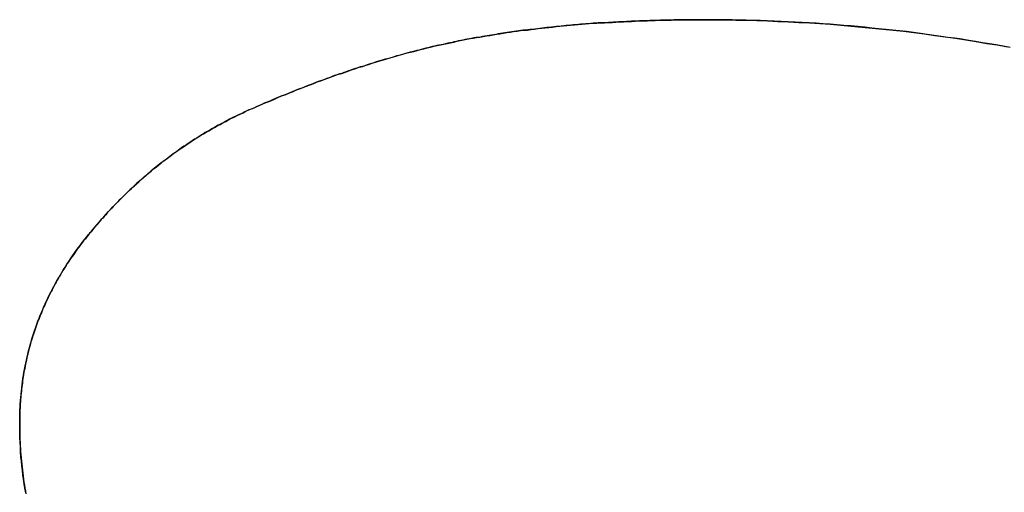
# Model space of a CAD drawing. Extents: x -4.2 to 4.1, y -6.8 to 5.8.
# Tile 171 of 214: x 0.1345 to 0.1654, y -4.035 to -4.0202. Entities that reach past the tile are written whole.
import ezdxf

# ---------------------------------------------------------------- set-up
doc = ezdxf.new("R2010")
doc.units = 0
doc.layers.get('0').update_dxf_attribs({"linetype": 'CONTINUOUS'})

# ---------------------------------------------------------------- blocks, each defined once
blk = doc.blocks.new('*U1')
for p, q in [((0.155941, -4.020186, 4.435), (0.155941, -4.020186, 4.4349)), ((0.155941, -4.020186, 4.435), (0.155941, -4.020186, 4.4349)), ((0.141658, -4.023023, 4.435), (0.141658, -4.023023, 4.4349)), ((0.141658, -4.023023, 4.435), (0.141658, -4.023023, 4.4349))]:
    blk.add_line(p, q)
for points in [[(0.155941, -4.02019, 4.435), (0.155854, -4.02019, 4.435), (0.155767, -4.02019, 4.435), (0.15568, -4.02019, 4.435), (0.155594, -4.02019, 4.435), (0.155508, -4.02019, 4.435), (0.155422, -4.02019, 4.435), (0.155337, -4.02019, 4.435), (0.155251, -4.02019, 4.435), (0.155166, -4.02019, 4.435), (0.155081, -4.02019, 4.435), (0.154996, -4.02019, 4.435), (0.154911, -4.0202, 4.435), (0.154827, -4.0202, 4.435), (0.154742, -4.0202, 4.435), (0.154658, -4.0202, 4.435), (0.154574, -4.0202, 4.435), (0.154491, -4.02021, 4.435), (0.154407, -4.02021, 4.435), (0.154324, -4.02021, 4.435), (0.154241, -4.02021, 4.435), (0.154158, -4.02022, 4.435), (0.154075, -4.02022, 4.435), (0.153993, -4.02022, 4.435), (0.153911, -4.02022, 4.435), (0.153829, -4.02023, 4.435), (0.153747, -4.02023, 4.435), (0.153665, -4.02023, 4.435), (0.153584, -4.02024, 4.435), (0.153502, -4.02024, 4.435), (0.153421, -4.02025, 4.435), (0.15334, -4.02025, 4.435), (0.15326, -4.02025, 4.435), (0.153179, -4.02026, 4.435), (0.153099, -4.02026, 4.435), (0.153019, -4.02027, 4.435), (0.152939, -4.02027, 4.435), (0.152859, -4.02028, 4.435), (0.15278, -4.02028, 4.435), (0.1527, -4.02029, 4.435), (0.152621, -4.02029, 4.435), (0.152543, -4.0203, 4.435), (0.152464, -4.0203, 4.435), (0.152385, -4.02031, 4.435), (0.152307, -4.02032, 4.435), (0.152229, -4.02032, 4.435), (0.152151, -4.02033, 4.435), (0.152073, -4.02033, 4.435), (0.151996, -4.02034, 4.435), (0.151919, -4.02035, 4.435), (0.151842, -4.02035, 4.435), (0.151765, -4.02036, 4.435), (0.151688, -4.02037, 4.435), (0.151612, -4.02037, 4.435), (0.151535, -4.02038, 4.435), (0.151459, -4.02039, 4.435), (0.151383, -4.0204, 4.435), (0.151308, -4.0204, 4.435), (0.151232, -4.02041, 4.435), (0.151157, -4.02042, 4.435), (0.151082, -4.02043, 4.435), (0.151007, -4.02043, 4.435), (0.150932, -4.02044, 4.435), (0.150858, -4.02045, 4.435), (0.150783, -4.02046, 4.435), (0.150709, -4.02047, 4.435), (0.150635, -4.02048, 4.435), (0.150562, -4.02049, 4.435), (0.150488, -4.02049, 4.435), (0.150415, -4.0205, 4.435), (0.150342, -4.02051, 4.435), (0.150269, -4.02052, 4.435), (0.150196, -4.02053, 4.435), (0.150124, -4.02054, 4.435), (0.150052, -4.02055, 4.435), (0.14998, -4.02056, 4.435), (0.149908, -4.02057, 4.435), (0.149836, -4.02058, 4.435), (0.149764, -4.02059, 4.435), (0.149693, -4.0206, 4.435), (0.149622, -4.02061, 4.435), (0.149551, -4.02062, 4.435), (0.149481, -4.02063, 4.435), (0.14941, -4.02065, 4.435), (0.14934, -4.02066, 4.435), (0.14927, -4.02067, 4.435), (0.1492, -4.02068, 4.435), (0.14913, -4.02069, 4.435), (0.149061, -4.0207, 4.435), (0.148991, -4.02071, 4.435), (0.148922, -4.02073, 4.435), (0.148853, -4.02074, 4.435), (0.148785, -4.02075, 4.435), (0.148716, -4.02076, 4.435), (0.148648, -4.02078, 4.435), (0.14858, -4.02079, 4.435), (0.148512, -4.0208, 4.435), (0.148444, -4.02081, 4.435), (0.148376, -4.02083, 4.435), (0.148308, -4.02084, 4.435), (0.148239, -4.02085, 4.435), (0.148171, -4.02087, 4.435), (0.148103, -4.02088, 4.435), (0.148034, -4.0209, 4.435), (0.147966, -4.02091, 4.435), (0.147897, -4.02092, 4.435), (0.147828, -4.02094, 4.435), (0.147759, -4.02096, 4.435), (0.14769, -4.02097, 4.435), (0.147621, -4.02099, 4.435), (0.147552, -4.021, 4.435), (0.147483, -4.02102, 4.435), (0.147414, -4.02103, 4.435), (0.147344, -4.02105, 4.435), (0.147275, -4.02107, 4.435), (0.147205, -4.02108, 4.435), (0.147136, -4.0211, 4.435), (0.147066, -4.02112, 4.435), (0.146996, -4.02114, 4.435), (0.146926, -4.02115, 4.435), (0.146856, -4.02117, 4.435), (0.146786, -4.02119, 4.435), (0.146716, -4.02121, 4.435), (0.146645, -4.02123, 4.435), (0.146575, -4.02125, 4.435), (0.146505, -4.02127, 4.435), (0.146434, -4.02129, 4.435), (0.146363, -4.02131, 4.435), (0.146293, -4.02132, 4.435), (0.146222, -4.02135, 4.435), (0.146151, -4.02137, 4.435), (0.14608, -4.02139, 4.435), (0.146009, -4.02141, 4.435), (0.145938, -4.02143, 4.435), (0.145866, -4.02145, 4.435), (0.145795, -4.02147, 4.435), (0.145724, -4.02149, 4.435), (0.145652, -4.02151, 4.435), (0.145581, -4.02154, 4.435), (0.145509, -4.02156, 4.435), (0.145437, -4.02158, 4.435), (0.145365, -4.0216, 4.435), (0.145293, -4.02163, 4.435), (0.145221, -4.02165, 4.435), (0.145149, -4.02167, 4.435), (0.145077, -4.0217, 4.435), (0.145004, -4.02172, 4.435), (0.144932, -4.02174, 4.435), (0.144859, -4.02177, 4.435), (0.144787, -4.02179, 4.435), (0.144714, -4.02182, 4.435), (0.144641, -4.02184, 4.435), (0.144569, -4.02187, 4.435), (0.144496, -4.02189, 4.435), (0.144423, -4.02192, 4.435), (0.144349, -4.02194, 4.435), (0.144276, -4.02197, 4.435), (0.144203, -4.022, 4.435), (0.14413, -4.02202, 4.435), (0.144056, -4.02205, 4.435), (0.143982, -4.02208, 4.435), (0.143909, -4.0221, 4.435), (0.143835, -4.02213, 4.435), (0.143761, -4.02216, 4.435), (0.143687, -4.02219, 4.435), (0.143613, -4.02222, 4.435), (0.143539, -4.02224, 4.435), (0.143465, -4.02227, 4.435), (0.143391, -4.0223, 4.435), (0.143316, -4.02233, 4.435), (0.143242, -4.02236, 4.435), (0.143167, -4.02239, 4.435), (0.143093, -4.02242, 4.435), (0.143018, -4.02245, 4.435), (0.142943, -4.02248, 4.435), (0.142868, -4.02251, 4.435), (0.142793, -4.02254, 4.435), (0.142718, -4.02257, 4.435), (0.142643, -4.0226, 4.435), (0.142568, -4.02263, 4.435), (0.142492, -4.02266, 4.435), (0.142417, -4.02269, 4.435), (0.142341, -4.02273, 4.435), (0.142266, -4.02276, 4.435), (0.14219, -4.02279, 4.435), (0.142114, -4.02282, 4.435), (0.142038, -4.02286, 4.435), (0.141962, -4.02289, 4.435), (0.141886, -4.02292, 4.435), (0.14181, -4.02296, 4.435), (0.141734, -4.02299, 4.435), (0.141658, -4.02302, 4.435)], [(0.155941, -4.02019, 4.435), (0.155854, -4.02019, 4.435), (0.155767, -4.02019, 4.435), (0.15568, -4.02019, 4.435), (0.155594, -4.02019, 4.435), (0.155508, -4.02019, 4.435), (0.155422, -4.02019, 4.435), (0.155337, -4.02019, 4.435), (0.155251, -4.02019, 4.435), (0.155166, -4.02019, 4.435), (0.155081, -4.02019, 4.435), (0.154996, -4.02019, 4.435), (0.154911, -4.0202, 4.435), (0.154827, -4.0202, 4.435), (0.154742, -4.0202, 4.435), (0.154658, -4.0202, 4.435), (0.154574, -4.0202, 4.435), (0.154491, -4.02021, 4.435), (0.154407, -4.02021, 4.435), (0.154324, -4.02021, 4.435), (0.154241, -4.02021, 4.435), (0.154158, -4.02022, 4.435), (0.154075, -4.02022, 4.435), (0.153993, -4.02022, 4.435), (0.153911, -4.02022, 4.435), (0.153829, -4.02023, 4.435), (0.153747, -4.02023, 4.435), (0.153665, -4.02023, 4.435), (0.153584, -4.02024, 4.435), (0.153502, -4.02024, 4.435), (0.153421, -4.02025, 4.435), (0.15334, -4.02025, 4.435), (0.15326, -4.02025, 4.435), (0.153179, -4.02026, 4.435), (0.153099, -4.02026, 4.435), (0.153019, -4.02027, 4.435), (0.152939, -4.02027, 4.435), (0.152859, -4.02028, 4.435), (0.15278, -4.02028, 4.435), (0.1527, -4.02029, 4.435), (0.152621, -4.02029, 4.435), (0.152543, -4.0203, 4.435), (0.152464, -4.0203, 4.435), (0.152385, -4.02031, 4.435), (0.152307, -4.02032, 4.435), (0.152229, -4.02032, 4.435), (0.152151, -4.02033, 4.435), (0.152073, -4.02033, 4.435), (0.151996, -4.02034, 4.435), (0.151919, -4.02035, 4.435), (0.151842, -4.02035, 4.435), (0.151765, -4.02036, 4.435), (0.151688, -4.02037, 4.435), (0.151612, -4.02037, 4.435), (0.151535, -4.02038, 4.435), (0.151459, -4.02039, 4.435), (0.151383, -4.0204, 4.435), (0.151308, -4.0204, 4.435), (0.151232, -4.02041, 4.435), (0.151157, -4.02042, 4.435), (0.151082, -4.02043, 4.435), (0.151007, -4.02043, 4.435), (0.150932, -4.02044, 4.435), (0.150858, -4.02045, 4.435), (0.150783, -4.02046, 4.435), (0.150709, -4.02047, 4.435), (0.150635, -4.02048, 4.435), (0.150562, -4.02049, 4.435), (0.150488, -4.02049, 4.435), (0.150415, -4.0205, 4.435), (0.150342, -4.02051, 4.435), (0.150269, -4.02052, 4.435), (0.150196, -4.02053, 4.435), (0.150124, -4.02054, 4.435), (0.150052, -4.02055, 4.435), (0.14998, -4.02056, 4.435), (0.149908, -4.02057, 4.435), (0.149836, -4.02058, 4.435), (0.149764, -4.02059, 4.435), (0.149693, -4.0206, 4.435), (0.149622, -4.02061, 4.435), (0.149551, -4.02062, 4.435), (0.149481, -4.02063, 4.435), (0.14941, -4.02065, 4.435), (0.14934, -4.02066, 4.435), (0.14927, -4.02067, 4.435), (0.1492, -4.02068, 4.435), (0.14913, -4.02069, 4.435), (0.149061, -4.0207, 4.435), (0.148991, -4.02071, 4.435), (0.148922, -4.02073, 4.435), (0.148853, -4.02074, 4.435), (0.148785, -4.02075, 4.435), (0.148716, -4.02076, 4.435), (0.148648, -4.02078, 4.435), (0.14858, -4.02079, 4.435), (0.148512, -4.0208, 4.435), (0.148444, -4.02081, 4.435), (0.148376, -4.02083, 4.435), (0.148308, -4.02084, 4.435), (0.148239, -4.02085, 4.435), (0.148171, -4.02087, 4.435), (0.148103, -4.02088, 4.435), (0.148034, -4.0209, 4.435), (0.147966, -4.02091, 4.435), (0.147897, -4.02092, 4.435), (0.147828, -4.02094, 4.435), (0.147759, -4.02096, 4.435), (0.14769, -4.02097, 4.435), (0.147621, -4.02099, 4.435), (0.147552, -4.021, 4.435), (0.147483, -4.02102, 4.435), (0.147414, -4.02103, 4.435), (0.147344, -4.02105, 4.435), (0.147275, -4.02107, 4.435), (0.147205, -4.02108, 4.435), (0.147136, -4.0211, 4.435), (0.147066, -4.02112, 4.435), (0.146996, -4.02114, 4.435), (0.146926, -4.02115, 4.435), (0.146856, -4.02117, 4.435), (0.146786, -4.02119, 4.435), (0.146716, -4.02121, 4.435), (0.146645, -4.02123, 4.435), (0.146575, -4.02125, 4.435), (0.146505, -4.02127, 4.435), (0.146434, -4.02129, 4.435), (0.146363, -4.02131, 4.435), (0.146293, -4.02132, 4.435), (0.146222, -4.02135, 4.435), (0.146151, -4.02137, 4.435), (0.14608, -4.02139, 4.435), (0.146009, -4.02141, 4.435), (0.145938, -4.02143, 4.435), (0.145866, -4.02145, 4.435), (0.145795, -4.02147, 4.435), (0.145724, -4.02149, 4.435), (0.145652, -4.02151, 4.435), (0.145581, -4.02154, 4.435), (0.145509, -4.02156, 4.435), (0.145437, -4.02158, 4.435), (0.145365, -4.0216, 4.435), (0.145293, -4.02163, 4.435), (0.145221, -4.02165, 4.435), (0.145149, -4.02167, 4.435), (0.145077, -4.0217, 4.435), (0.145004, -4.02172, 4.435), (0.144932, -4.02174, 4.435), (0.144859, -4.02177, 4.435), (0.144787, -4.02179, 4.435), (0.144714, -4.02182, 4.435), (0.144641, -4.02184, 4.435), (0.144569, -4.02187, 4.435), (0.144496, -4.02189, 4.435), (0.144423, -4.02192, 4.435), (0.144349, -4.02194, 4.435), (0.144276, -4.02197, 4.435), (0.144203, -4.022, 4.435), (0.14413, -4.02202, 4.435), (0.144056, -4.02205, 4.435), (0.143982, -4.02208, 4.435), (0.143909, -4.0221, 4.435), (0.143835, -4.02213, 4.435), (0.143761, -4.02216, 4.435), (0.143687, -4.02219, 4.435), (0.143613, -4.02222, 4.435), (0.143539, -4.02224, 4.435), (0.143465, -4.02227, 4.435), (0.143391, -4.0223, 4.435), (0.143316, -4.02233, 4.435), (0.143242, -4.02236, 4.435), (0.143167, -4.02239, 4.435), (0.143093, -4.02242, 4.435), (0.143018, -4.02245, 4.435), (0.142943, -4.02248, 4.435), (0.142868, -4.02251, 4.435), (0.142793, -4.02254, 4.435), (0.142718, -4.02257, 4.435), (0.142643, -4.0226, 4.435), (0.142568, -4.02263, 4.435), (0.142492, -4.02266, 4.435), (0.142417, -4.02269, 4.435), (0.142341, -4.02273, 4.435), (0.142266, -4.02276, 4.435), (0.14219, -4.02279, 4.435), (0.142114, -4.02282, 4.435), (0.142038, -4.02286, 4.435), (0.141962, -4.02289, 4.435), (0.141886, -4.02292, 4.435), (0.14181, -4.02296, 4.435), (0.141734, -4.02299, 4.435), (0.141658, -4.02302, 4.435)], [(0.141658, -4.02302, 4.4349), (0.141772, -4.02297, 4.4349), (0.141887, -4.02292, 4.4349), (0.142001, -4.02287, 4.4349), (0.142116, -4.02282, 4.4349), (0.142229, -4.02277, 4.4349), (0.142343, -4.02273, 4.4349), (0.142457, -4.02268, 4.4349), (0.14257, -4.02263, 4.4349), (0.142683, -4.02258, 4.4349), (0.142796, -4.02254, 4.4349), (0.142909, -4.02249, 4.4349), (0.143022, -4.02245, 4.4349), (0.143134, -4.0224, 4.4349), (0.143246, -4.02236, 4.4349), (0.143358, -4.02231, 4.4349), (0.14347, -4.02227, 4.4349), (0.143581, -4.02223, 4.4349), (0.143693, -4.02219, 4.4349), (0.143804, -4.02214, 4.4349), (0.143915, -4.0221, 4.4349), (0.144025, -4.02206, 4.4349), (0.144136, -4.02202, 4.4349), (0.144246, -4.02198, 4.4349), (0.144356, -4.02194, 4.4349), (0.144466, -4.0219, 4.4349), (0.144576, -4.02187, 4.4349), (0.144686, -4.02183, 4.4349), (0.144795, -4.02179, 4.4349), (0.144904, -4.02175, 4.4349), (0.145013, -4.02172, 4.4349), (0.145122, -4.02168, 4.4349), (0.14523, -4.02165, 4.4349), (0.145339, -4.02161, 4.4349), (0.145447, -4.02158, 4.4349), (0.145555, -4.02154, 4.4349), (0.145662, -4.02151, 4.4349), (0.14577, -4.02148, 4.4349), (0.145877, -4.02145, 4.4349), (0.145984, -4.02141, 4.4349), (0.146091, -4.02138, 4.4349), (0.146198, -4.02135, 4.4349), (0.146304, -4.02132, 4.4349), (0.146411, -4.02129, 4.4349), (0.146517, -4.02126, 4.4349), (0.146623, -4.02123, 4.4349), (0.146728, -4.02121, 4.4349), (0.146834, -4.02118, 4.4349), (0.146939, -4.02115, 4.4349), (0.147044, -4.02112, 4.4349), (0.147149, -4.0211, 4.4349), (0.147254, -4.02107, 4.4349), (0.147359, -4.02105, 4.4349), (0.147463, -4.02102, 4.4349), (0.147567, -4.021, 4.4349), (0.147671, -4.02097, 4.4349), (0.147775, -4.02095, 4.4349), (0.147878, -4.02093, 4.4349), (0.147981, -4.02091, 4.4349), (0.148084, -4.02089, 4.4349), (0.148187, -4.02086, 4.4349), (0.14829, -4.02084, 4.4349), (0.148393, -4.02082, 4.4349), (0.148495, -4.0208, 4.4349), (0.148597, -4.02078, 4.4349), (0.1487, -4.02077, 4.4349), (0.148803, -4.02075, 4.4349), (0.148906, -4.02073, 4.4349), (0.14901, -4.02071, 4.4349), (0.149114, -4.02069, 4.4349), (0.149219, -4.02068, 4.4349), (0.149324, -4.02066, 4.4349), (0.14943, -4.02064, 4.4349), (0.149536, -4.02063, 4.4349), (0.149643, -4.02061, 4.4349), (0.14975, -4.02059, 4.4349), (0.149857, -4.02058, 4.4349), (0.149965, -4.02056, 4.4349), (0.150074, -4.02055, 4.4349), (0.150183, -4.02053, 4.4349), (0.150292, -4.02052, 4.4349), (0.150402, -4.02051, 4.4349), (0.150512, -4.02049, 4.4349), (0.150623, -4.02048, 4.4349), (0.150734, -4.02046, 4.4349), (0.150845, -4.02045, 4.4349), (0.150957, -4.02044, 4.4349), (0.15107, -4.02043, 4.4349), (0.151183, -4.02042, 4.4349), (0.151296, -4.0204, 4.4349), (0.15141, -4.02039, 4.4349), (0.151524, -4.02038, 4.4349), (0.151639, -4.02037, 4.4349), (0.151754, -4.02036, 4.4349), (0.15187, -4.02035, 4.4349), (0.151986, -4.02034, 4.4349), (0.152103, -4.02033, 4.4349), (0.15222, -4.02032, 4.4349), (0.152337, -4.02031, 4.4349), (0.152455, -4.0203, 4.4349), (0.152574, -4.0203, 4.4349), (0.152692, -4.02029, 4.4349), (0.152812, -4.02028, 4.4349), (0.152931, -4.02027, 4.4349), (0.153052, -4.02027, 4.4349), (0.153172, -4.02026, 4.4349), (0.153293, -4.02025, 4.4349), (0.153415, -4.02025, 4.4349), (0.153537, -4.02024, 4.4349), (0.153659, -4.02024, 4.4349), (0.153782, -4.02023, 4.4349), (0.153905, -4.02022, 4.4349), (0.154029, -4.02022, 4.4349), (0.154154, -4.02022, 4.4349), (0.154278, -4.02021, 4.4349), (0.154403, -4.02021, 4.4349), (0.154529, -4.0202, 4.4349), (0.154655, -4.0202, 4.4349), (0.154782, -4.0202, 4.4349), (0.154909, -4.0202, 4.4349), (0.155036, -4.02019, 4.4349), (0.155164, -4.02019, 4.4349), (0.155292, -4.02019, 4.4349), (0.155421, -4.02019, 4.4349), (0.15555, -4.02019, 4.4349), (0.15568, -4.02019, 4.4349), (0.15581, -4.02019, 4.4349), (0.155941, -4.02019, 4.4349)], [(0.141658, -4.02302, 4.4349), (0.141772, -4.02297, 4.4349), (0.141887, -4.02292, 4.4349), (0.142001, -4.02287, 4.4349), (0.142116, -4.02282, 4.4349), (0.142229, -4.02277, 4.4349), (0.142343, -4.02273, 4.4349), (0.142457, -4.02268, 4.4349), (0.14257, -4.02263, 4.4349), (0.142683, -4.02258, 4.4349), (0.142796, -4.02254, 4.4349), (0.142909, -4.02249, 4.4349), (0.143022, -4.02245, 4.4349), (0.143134, -4.0224, 4.4349), (0.143246, -4.02236, 4.4349), (0.143358, -4.02231, 4.4349), (0.14347, -4.02227, 4.4349), (0.143581, -4.02223, 4.4349), (0.143693, -4.02219, 4.4349), (0.143804, -4.02214, 4.4349), (0.143915, -4.0221, 4.4349), (0.144025, -4.02206, 4.4349), (0.144136, -4.02202, 4.4349), (0.144246, -4.02198, 4.4349), (0.144356, -4.02194, 4.4349), (0.144466, -4.0219, 4.4349), (0.144576, -4.02187, 4.4349), (0.144686, -4.02183, 4.4349), (0.144795, -4.02179, 4.4349), (0.144904, -4.02175, 4.4349), (0.145013, -4.02172, 4.4349), (0.145122, -4.02168, 4.4349), (0.14523, -4.02165, 4.4349), (0.145339, -4.02161, 4.4349), (0.145447, -4.02158, 4.4349), (0.145555, -4.02154, 4.4349), (0.145662, -4.02151, 4.4349), (0.14577, -4.02148, 4.4349), (0.145877, -4.02145, 4.4349), (0.145984, -4.02141, 4.4349), (0.146091, -4.02138, 4.4349), (0.146198, -4.02135, 4.4349), (0.146304, -4.02132, 4.4349), (0.146411, -4.02129, 4.4349), (0.146517, -4.02126, 4.4349), (0.146623, -4.02123, 4.4349), (0.146728, -4.02121, 4.4349), (0.146834, -4.02118, 4.4349), (0.146939, -4.02115, 4.4349), (0.147044, -4.02112, 4.4349), (0.147149, -4.0211, 4.4349), (0.147254, -4.02107, 4.4349), (0.147359, -4.02105, 4.4349), (0.147463, -4.02102, 4.4349), (0.147567, -4.021, 4.4349), (0.147671, -4.02097, 4.4349), (0.147775, -4.02095, 4.4349), (0.147878, -4.02093, 4.4349), (0.147981, -4.02091, 4.4349), (0.148084, -4.02089, 4.4349), (0.148187, -4.02086, 4.4349), (0.14829, -4.02084, 4.4349), (0.148393, -4.02082, 4.4349), (0.148495, -4.0208, 4.4349), (0.148597, -4.02078, 4.4349), (0.1487, -4.02077, 4.4349), (0.148803, -4.02075, 4.4349), (0.148906, -4.02073, 4.4349), (0.14901, -4.02071, 4.4349), (0.149114, -4.02069, 4.4349), (0.149219, -4.02068, 4.4349), (0.149324, -4.02066, 4.4349), (0.14943, -4.02064, 4.4349), (0.149536, -4.02063, 4.4349), (0.149643, -4.02061, 4.4349), (0.14975, -4.02059, 4.4349), (0.149857, -4.02058, 4.4349), (0.149965, -4.02056, 4.4349), (0.150074, -4.02055, 4.4349), (0.150183, -4.02053, 4.4349), (0.150292, -4.02052, 4.4349), (0.150402, -4.02051, 4.4349), (0.150512, -4.02049, 4.4349), (0.150623, -4.02048, 4.4349), (0.150734, -4.02046, 4.4349), (0.150845, -4.02045, 4.4349), (0.150957, -4.02044, 4.4349), (0.15107, -4.02043, 4.4349), (0.151183, -4.02042, 4.4349), (0.151296, -4.0204, 4.4349), (0.15141, -4.02039, 4.4349), (0.151524, -4.02038, 4.4349), (0.151639, -4.02037, 4.4349), (0.151754, -4.02036, 4.4349), (0.15187, -4.02035, 4.4349), (0.151986, -4.02034, 4.4349), (0.152103, -4.02033, 4.4349), (0.15222, -4.02032, 4.4349), (0.152337, -4.02031, 4.4349), (0.152455, -4.0203, 4.4349), (0.152574, -4.0203, 4.4349), (0.152692, -4.02029, 4.4349), (0.152812, -4.02028, 4.4349), (0.152931, -4.02027, 4.4349), (0.153052, -4.02027, 4.4349), (0.153172, -4.02026, 4.4349), (0.153293, -4.02025, 4.4349), (0.153415, -4.02025, 4.4349), (0.153537, -4.02024, 4.4349), (0.153659, -4.02024, 4.4349), (0.153782, -4.02023, 4.4349), (0.153905, -4.02022, 4.4349), (0.154029, -4.02022, 4.4349), (0.154154, -4.02022, 4.4349), (0.154278, -4.02021, 4.4349), (0.154403, -4.02021, 4.4349), (0.154529, -4.0202, 4.4349), (0.154655, -4.0202, 4.4349), (0.154782, -4.0202, 4.4349), (0.154909, -4.0202, 4.4349), (0.155036, -4.02019, 4.4349), (0.155164, -4.02019, 4.4349), (0.155292, -4.02019, 4.4349), (0.155421, -4.02019, 4.4349), (0.15555, -4.02019, 4.4349), (0.15568, -4.02019, 4.4349), (0.15581, -4.02019, 4.4349), (0.155941, -4.02019, 4.4349)], [(0.165541, -4.02106, 4.435), (0.165325, -4.02102, 4.435), (0.165109, -4.02098, 4.435), (0.164893, -4.02094, 4.435), (0.164677, -4.02091, 4.435), (0.16446, -4.02087, 4.435), (0.164244, -4.02084, 4.435), (0.164028, -4.0208, 4.435), (0.163811, -4.02077, 4.435), (0.163594, -4.02074, 4.435), (0.163378, -4.02071, 4.435), (0.163161, -4.02068, 4.435), (0.162944, -4.02065, 4.435), (0.162727, -4.02062, 4.435), (0.162509, -4.02059, 4.435), (0.162292, -4.02056, 4.435), (0.162074, -4.02054, 4.435), (0.161857, -4.02051, 4.435), (0.161639, -4.02049, 4.435), (0.161421, -4.02047, 4.435), (0.161204, -4.02045, 4.435), (0.160986, -4.02042, 4.435), (0.160767, -4.0204, 4.435), (0.160549, -4.02038, 4.435), (0.160331, -4.02037, 4.435), (0.160112, -4.02035, 4.435), (0.159894, -4.02033, 4.435), (0.159675, -4.02032, 4.435), (0.159456, -4.0203, 4.435), (0.159237, -4.02029, 4.435), (0.159018, -4.02027, 4.435), (0.158799, -4.02026, 4.435), (0.15858, -4.02025, 4.435), (0.158361, -4.02024, 4.435), (0.158141, -4.02023, 4.435), (0.157922, -4.02022, 4.435), (0.157702, -4.02021, 4.435), (0.157482, -4.02021, 4.435), (0.157262, -4.0202, 4.435), (0.157042, -4.0202, 4.435), (0.156822, -4.02019, 4.435), (0.156602, -4.02019, 4.435), (0.156382, -4.02019, 4.435), (0.156161, -4.02019, 4.435), (0.155941, -4.02019, 4.435)], [(0.165541, -4.02106, 4.435), (0.165325, -4.02102, 4.435), (0.165109, -4.02098, 4.435), (0.164893, -4.02094, 4.435), (0.164677, -4.02091, 4.435), (0.16446, -4.02087, 4.435), (0.164244, -4.02084, 4.435), (0.164028, -4.0208, 4.435), (0.163811, -4.02077, 4.435), (0.163594, -4.02074, 4.435), (0.163378, -4.02071, 4.435), (0.163161, -4.02068, 4.435), (0.162944, -4.02065, 4.435), (0.162727, -4.02062, 4.435), (0.162509, -4.02059, 4.435), (0.162292, -4.02056, 4.435), (0.162074, -4.02054, 4.435), (0.161857, -4.02051, 4.435), (0.161639, -4.02049, 4.435), (0.161421, -4.02047, 4.435), (0.161204, -4.02045, 4.435), (0.160986, -4.02042, 4.435), (0.160767, -4.0204, 4.435), (0.160549, -4.02038, 4.435), (0.160331, -4.02037, 4.435), (0.160112, -4.02035, 4.435), (0.159894, -4.02033, 4.435), (0.159675, -4.02032, 4.435), (0.159456, -4.0203, 4.435), (0.159237, -4.02029, 4.435), (0.159018, -4.02027, 4.435), (0.158799, -4.02026, 4.435), (0.15858, -4.02025, 4.435), (0.158361, -4.02024, 4.435), (0.158141, -4.02023, 4.435), (0.157922, -4.02022, 4.435), (0.157702, -4.02021, 4.435), (0.157482, -4.02021, 4.435), (0.157262, -4.0202, 4.435), (0.157042, -4.0202, 4.435), (0.156822, -4.02019, 4.435), (0.156602, -4.02019, 4.435), (0.156382, -4.02019, 4.435), (0.156161, -4.02019, 4.435), (0.155941, -4.02019, 4.435)], [(0.155941, -4.02019, 4.4349), (0.156272, -4.02019, 4.4349), (0.156604, -4.02019, 4.4349), (0.156935, -4.0202, 4.4349), (0.157266, -4.0202, 4.4349), (0.157596, -4.02021, 4.4349), (0.157927, -4.02022, 4.4349), (0.158257, -4.02024, 4.4349), (0.158587, -4.02025, 4.4349), (0.158917, -4.02027, 4.4349), (0.159246, -4.02029, 4.4349), (0.159575, -4.02031, 4.4349), (0.159904, -4.02033, 4.4349), (0.160233, -4.02036, 4.4349), (0.160561, -4.02039, 4.4349), (0.160889, -4.02042, 4.4349), (0.161217, -4.02045, 4.4349), (0.161545, -4.02048, 4.4349), (0.161872, -4.02052, 4.4349), (0.1622, -4.02055, 4.4349), (0.162526, -4.02059, 4.4349), (0.162853, -4.02063, 4.4349), (0.163179, -4.02068, 4.4349), (0.163506, -4.02072, 4.4349), (0.163832, -4.02077, 4.4349), (0.164157, -4.02082, 4.4349), (0.164483, -4.02087, 4.4349), (0.164808, -4.02093, 4.4349), (0.165133, -4.02098, 4.4349), (0.165457, -4.02104, 4.4349)], [(0.155941, -4.02019, 4.4349), (0.156272, -4.02019, 4.4349), (0.156604, -4.02019, 4.4349), (0.156935, -4.0202, 4.4349), (0.157266, -4.0202, 4.4349), (0.157596, -4.02021, 4.4349), (0.157927, -4.02022, 4.4349), (0.158257, -4.02024, 4.4349), (0.158587, -4.02025, 4.4349), (0.158917, -4.02027, 4.4349), (0.159246, -4.02029, 4.4349), (0.159575, -4.02031, 4.4349), (0.159904, -4.02033, 4.4349), (0.160233, -4.02036, 4.4349), (0.160561, -4.02039, 4.4349), (0.160889, -4.02042, 4.4349), (0.161217, -4.02045, 4.4349), (0.161545, -4.02048, 4.4349), (0.161872, -4.02052, 4.4349), (0.1622, -4.02055, 4.4349), (0.162526, -4.02059, 4.4349), (0.162853, -4.02063, 4.4349), (0.163179, -4.02068, 4.4349), (0.163506, -4.02072, 4.4349), (0.163832, -4.02077, 4.4349), (0.164157, -4.02082, 4.4349), (0.164483, -4.02087, 4.4349), (0.164808, -4.02093, 4.4349), (0.165133, -4.02098, 4.4349), (0.165457, -4.02104, 4.4349)], [(0.141658, -4.02302, 4.435), (0.141596, -4.02305, 4.435), (0.141535, -4.02308, 4.435), (0.141474, -4.02311, 4.435), (0.141413, -4.02314, 4.435), (0.141352, -4.02316, 4.435), (0.141292, -4.02319, 4.435), (0.141231, -4.02322, 4.435), (0.141171, -4.02325, 4.435), (0.141111, -4.02328, 4.435), (0.141051, -4.02331, 4.435), (0.140992, -4.02334, 4.435), (0.140932, -4.02337, 4.435), (0.140873, -4.02341, 4.435), (0.140814, -4.02344, 4.435), (0.140755, -4.02347, 4.435), (0.140696, -4.0235, 4.435), (0.140638, -4.02353, 4.435), (0.140579, -4.02357, 4.435), (0.140521, -4.0236, 4.435), (0.140463, -4.02363, 4.435), (0.140405, -4.02367, 4.435), (0.140347, -4.0237, 4.435), (0.14029, -4.02373, 4.435), (0.140232, -4.02377, 4.435), (0.140175, -4.0238, 4.435), (0.140118, -4.02384, 4.435), (0.140061, -4.02387, 4.435), (0.140005, -4.02391, 4.435), (0.139948, -4.02394, 4.435), (0.139892, -4.02398, 4.435), (0.139836, -4.02402, 4.435), (0.13978, -4.02405, 4.435), (0.139724, -4.02409, 4.435), (0.139669, -4.02413, 4.435), (0.139613, -4.02416, 4.435), (0.139558, -4.0242, 4.435), (0.139503, -4.02424, 4.435), (0.139448, -4.02428, 4.435), (0.139394, -4.02432, 4.435), (0.139339, -4.02436, 4.435), (0.139285, -4.0244, 4.435), (0.139231, -4.02444, 4.435), (0.139177, -4.02448, 4.435), (0.139123, -4.02452, 4.435), (0.139069, -4.02456, 4.435), (0.139016, -4.0246, 4.435), (0.138963, -4.02464, 4.435), (0.138909, -4.02468, 4.435), (0.138857, -4.02472, 4.435), (0.138804, -4.02476, 4.435), (0.138751, -4.0248, 4.435), (0.138699, -4.02485, 4.435), (0.138647, -4.02489, 4.435), (0.138595, -4.02493, 4.435), (0.138543, -4.02498, 4.435), (0.138491, -4.02502, 4.435), (0.13844, -4.02506, 4.435), (0.138388, -4.02511, 4.435), (0.138337, -4.02515, 4.435), (0.138286, -4.0252, 4.435), (0.138236, -4.02524, 4.435), (0.138185, -4.02529, 4.435), (0.138135, -4.02533, 4.435), (0.138084, -4.02538, 4.435), (0.138034, -4.02543, 4.435), (0.137984, -4.02547, 4.435), (0.137935, -4.02552, 4.435), (0.137885, -4.02557, 4.435), (0.137836, -4.02561, 4.435), (0.137787, -4.02566, 4.435), (0.137738, -4.02571, 4.435), (0.137689, -4.02576, 4.435), (0.13764, -4.02581, 4.435), (0.137592, -4.02585, 4.435), (0.137543, -4.0259, 4.435), (0.137495, -4.02595, 4.435), (0.137447, -4.026, 4.435), (0.1374, -4.02605, 4.435), (0.137352, -4.0261, 4.435), (0.137305, -4.02615, 4.435), (0.137258, -4.0262, 4.435), (0.13721, -4.02625, 4.435), (0.137164, -4.02631, 4.435), (0.137117, -4.02636, 4.435), (0.13707, -4.02641, 4.435), (0.137024, -4.02646, 4.435), (0.136978, -4.02651, 4.435), (0.136932, -4.02657, 4.435), (0.136886, -4.02662, 4.435), (0.136841, -4.02667, 4.435), (0.136795, -4.02673, 4.435), (0.13675, -4.02678, 4.435), (0.136705, -4.02684, 4.435), (0.13666, -4.02689, 4.435), (0.136615, -4.02695, 4.435), (0.136571, -4.027, 4.435), (0.136527, -4.02706, 4.435), (0.136483, -4.02711, 4.435), (0.13644, -4.02717, 4.435), (0.136397, -4.02722, 4.435), (0.136355, -4.02728, 4.435), (0.136313, -4.02733, 4.435), (0.136272, -4.02739, 4.435), (0.136231, -4.02745, 4.435), (0.136191, -4.0275, 4.435), (0.136151, -4.02756, 4.435), (0.136111, -4.02762, 4.435), (0.136072, -4.02767, 4.435), (0.136034, -4.02773, 4.435), (0.135996, -4.02779, 4.435), (0.135958, -4.02784, 4.435), (0.135921, -4.0279, 4.435), (0.135885, -4.02796, 4.435), (0.135849, -4.02802, 4.435), (0.135813, -4.02807, 4.435), (0.135778, -4.02813, 4.435), (0.135743, -4.02819, 4.435), (0.135709, -4.02825, 4.435), (0.135675, -4.02831, 4.435), (0.135641, -4.02836, 4.435), (0.135609, -4.02842, 4.435), (0.135576, -4.02848, 4.435), (0.135544, -4.02854, 4.435), (0.135513, -4.0286, 4.435), (0.135482, -4.02866, 4.435), (0.135451, -4.02872, 4.435), (0.135421, -4.02878, 4.435), (0.135391, -4.02884, 4.435), (0.135362, -4.0289, 4.435), (0.135334, -4.02896, 4.435), (0.135305, -4.02902, 4.435), (0.135278, -4.02908, 4.435), (0.13525, -4.02914, 4.435), (0.135223, -4.0292, 4.435), (0.135197, -4.02926, 4.435), (0.135171, -4.02932, 4.435), (0.135146, -4.02938, 4.435), (0.135121, -4.02944, 4.435), (0.135096, -4.0295, 4.435), (0.135072, -4.02956, 4.435), (0.135049, -4.02962, 4.435), (0.135026, -4.02968, 4.435), (0.135003, -4.02974, 4.435), (0.134981, -4.0298, 4.435), (0.134959, -4.02987, 4.435), (0.134938, -4.02993, 4.435), (0.134917, -4.02999, 4.435), (0.134897, -4.03005, 4.435), (0.134877, -4.03011, 4.435), (0.134858, -4.03018, 4.435), (0.134839, -4.03024, 4.435), (0.13482, -4.0303, 4.435), (0.134802, -4.03036, 4.435), (0.134785, -4.03043, 4.435), (0.134768, -4.03049, 4.435), (0.134751, -4.03055, 4.435), (0.134735, -4.03062, 4.435), (0.13472, -4.03068, 4.435), (0.134704, -4.03074, 4.435), (0.13469, -4.03081, 4.435), (0.134676, -4.03087, 4.435), (0.134662, -4.03094, 4.435), (0.134649, -4.031, 4.435), (0.134636, -4.03106, 4.435), (0.134623, -4.03113, 4.435), (0.134611, -4.03119, 4.435), (0.1346, -4.03126, 4.435), (0.134589, -4.03132, 4.435), (0.134579, -4.03139, 4.435), (0.134569, -4.03145, 4.435), (0.134559, -4.03152, 4.435), (0.13455, -4.03158, 4.435), (0.134541, -4.03165, 4.435), (0.134533, -4.03171, 4.435), (0.134525, -4.03178, 4.435), (0.134518, -4.03185, 4.435), (0.134511, -4.03191, 4.435), (0.134505, -4.03198, 4.435), (0.134499, -4.03204, 4.435), (0.134494, -4.03211, 4.435), (0.134489, -4.03218, 4.435), (0.134485, -4.03224, 4.435), (0.134481, -4.03231, 4.435), (0.134477, -4.03238, 4.435), (0.134474, -4.03244, 4.435), (0.134471, -4.03251, 4.435), (0.134469, -4.03258, 4.435), (0.134468, -4.03265, 4.435), (0.134467, -4.03271, 4.435), (0.134466, -4.03278, 4.435), (0.134466, -4.03285, 4.435)], [(0.141658, -4.02302, 4.435), (0.141596, -4.02305, 4.435), (0.141535, -4.02308, 4.435), (0.141474, -4.02311, 4.435), (0.141413, -4.02314, 4.435), (0.141352, -4.02316, 4.435), (0.141292, -4.02319, 4.435), (0.141231, -4.02322, 4.435), (0.141171, -4.02325, 4.435), (0.141111, -4.02328, 4.435), (0.141051, -4.02331, 4.435), (0.140992, -4.02334, 4.435), (0.140932, -4.02337, 4.435), (0.140873, -4.02341, 4.435), (0.140814, -4.02344, 4.435), (0.140755, -4.02347, 4.435), (0.140696, -4.0235, 4.435), (0.140638, -4.02353, 4.435), (0.140579, -4.02357, 4.435), (0.140521, -4.0236, 4.435), (0.140463, -4.02363, 4.435), (0.140405, -4.02367, 4.435), (0.140347, -4.0237, 4.435), (0.14029, -4.02373, 4.435), (0.140232, -4.02377, 4.435), (0.140175, -4.0238, 4.435), (0.140118, -4.02384, 4.435), (0.140061, -4.02387, 4.435), (0.140005, -4.02391, 4.435), (0.139948, -4.02394, 4.435), (0.139892, -4.02398, 4.435), (0.139836, -4.02402, 4.435), (0.13978, -4.02405, 4.435), (0.139724, -4.02409, 4.435), (0.139669, -4.02413, 4.435), (0.139613, -4.02416, 4.435), (0.139558, -4.0242, 4.435), (0.139503, -4.02424, 4.435), (0.139448, -4.02428, 4.435), (0.139394, -4.02432, 4.435), (0.139339, -4.02436, 4.435), (0.139285, -4.0244, 4.435), (0.139231, -4.02444, 4.435), (0.139177, -4.02448, 4.435), (0.139123, -4.02452, 4.435), (0.139069, -4.02456, 4.435), (0.139016, -4.0246, 4.435), (0.138963, -4.02464, 4.435), (0.138909, -4.02468, 4.435), (0.138857, -4.02472, 4.435), (0.138804, -4.02476, 4.435), (0.138751, -4.0248, 4.435), (0.138699, -4.02485, 4.435), (0.138647, -4.02489, 4.435), (0.138595, -4.02493, 4.435), (0.138543, -4.02498, 4.435), (0.138491, -4.02502, 4.435), (0.13844, -4.02506, 4.435), (0.138388, -4.02511, 4.435), (0.138337, -4.02515, 4.435), (0.138286, -4.0252, 4.435), (0.138236, -4.02524, 4.435), (0.138185, -4.02529, 4.435), (0.138135, -4.02533, 4.435), (0.138084, -4.02538, 4.435), (0.138034, -4.02543, 4.435), (0.137984, -4.02547, 4.435), (0.137935, -4.02552, 4.435), (0.137885, -4.02557, 4.435), (0.137836, -4.02561, 4.435), (0.137787, -4.02566, 4.435), (0.137738, -4.02571, 4.435), (0.137689, -4.02576, 4.435), (0.13764, -4.02581, 4.435), (0.137592, -4.02585, 4.435), (0.137543, -4.0259, 4.435), (0.137495, -4.02595, 4.435), (0.137447, -4.026, 4.435), (0.1374, -4.02605, 4.435), (0.137352, -4.0261, 4.435), (0.137305, -4.02615, 4.435), (0.137258, -4.0262, 4.435), (0.13721, -4.02625, 4.435), (0.137164, -4.02631, 4.435), (0.137117, -4.02636, 4.435), (0.13707, -4.02641, 4.435), (0.137024, -4.02646, 4.435), (0.136978, -4.02651, 4.435), (0.136932, -4.02657, 4.435), (0.136886, -4.02662, 4.435), (0.136841, -4.02667, 4.435), (0.136795, -4.02673, 4.435), (0.13675, -4.02678, 4.435), (0.136705, -4.02684, 4.435), (0.13666, -4.02689, 4.435), (0.136615, -4.02695, 4.435), (0.136571, -4.027, 4.435), (0.136527, -4.02706, 4.435), (0.136483, -4.02711, 4.435), (0.13644, -4.02717, 4.435), (0.136397, -4.02722, 4.435), (0.136355, -4.02728, 4.435), (0.136313, -4.02733, 4.435), (0.136272, -4.02739, 4.435), (0.136231, -4.02745, 4.435), (0.136191, -4.0275, 4.435), (0.136151, -4.02756, 4.435), (0.136111, -4.02762, 4.435), (0.136072, -4.02767, 4.435), (0.136034, -4.02773, 4.435), (0.135996, -4.02779, 4.435), (0.135958, -4.02784, 4.435), (0.135921, -4.0279, 4.435), (0.135885, -4.02796, 4.435), (0.135849, -4.02802, 4.435), (0.135813, -4.02807, 4.435), (0.135778, -4.02813, 4.435), (0.135743, -4.02819, 4.435), (0.135709, -4.02825, 4.435), (0.135675, -4.02831, 4.435), (0.135641, -4.02836, 4.435), (0.135609, -4.02842, 4.435), (0.135576, -4.02848, 4.435), (0.135544, -4.02854, 4.435), (0.135513, -4.0286, 4.435), (0.135482, -4.02866, 4.435), (0.135451, -4.02872, 4.435), (0.135421, -4.02878, 4.435), (0.135391, -4.02884, 4.435), (0.135362, -4.0289, 4.435), (0.135334, -4.02896, 4.435), (0.135305, -4.02902, 4.435), (0.135278, -4.02908, 4.435), (0.13525, -4.02914, 4.435), (0.135223, -4.0292, 4.435), (0.135197, -4.02926, 4.435), (0.135171, -4.02932, 4.435), (0.135146, -4.02938, 4.435), (0.135121, -4.02944, 4.435), (0.135096, -4.0295, 4.435), (0.135072, -4.02956, 4.435), (0.135049, -4.02962, 4.435), (0.135026, -4.02968, 4.435), (0.135003, -4.02974, 4.435), (0.134981, -4.0298, 4.435), (0.134959, -4.02987, 4.435), (0.134938, -4.02993, 4.435), (0.134917, -4.02999, 4.435), (0.134897, -4.03005, 4.435), (0.134877, -4.03011, 4.435), (0.134858, -4.03018, 4.435), (0.134839, -4.03024, 4.435), (0.13482, -4.0303, 4.435), (0.134802, -4.03036, 4.435), (0.134785, -4.03043, 4.435), (0.134768, -4.03049, 4.435), (0.134751, -4.03055, 4.435), (0.134735, -4.03062, 4.435), (0.13472, -4.03068, 4.435), (0.134704, -4.03074, 4.435), (0.13469, -4.03081, 4.435), (0.134676, -4.03087, 4.435), (0.134662, -4.03094, 4.435), (0.134649, -4.031, 4.435), (0.134636, -4.03106, 4.435), (0.134623, -4.03113, 4.435), (0.134611, -4.03119, 4.435), (0.1346, -4.03126, 4.435), (0.134589, -4.03132, 4.435), (0.134579, -4.03139, 4.435), (0.134569, -4.03145, 4.435), (0.134559, -4.03152, 4.435), (0.13455, -4.03158, 4.435), (0.134541, -4.03165, 4.435), (0.134533, -4.03171, 4.435), (0.134525, -4.03178, 4.435), (0.134518, -4.03185, 4.435), (0.134511, -4.03191, 4.435), (0.134505, -4.03198, 4.435), (0.134499, -4.03204, 4.435), (0.134494, -4.03211, 4.435), (0.134489, -4.03218, 4.435), (0.134485, -4.03224, 4.435), (0.134481, -4.03231, 4.435), (0.134477, -4.03238, 4.435), (0.134474, -4.03244, 4.435), (0.134471, -4.03251, 4.435), (0.134469, -4.03258, 4.435), (0.134468, -4.03265, 4.435), (0.134467, -4.03271, 4.435), (0.134466, -4.03278, 4.435), (0.134466, -4.03285, 4.435)], [(0.134466, -4.03285, 4.4349), (0.134466, -4.03275, 4.4349), (0.134468, -4.03264, 4.4349), (0.13447, -4.03254, 4.4349), (0.134474, -4.03244, 4.4349), (0.134479, -4.03234, 4.4349), (0.134485, -4.03224, 4.4349), (0.134492, -4.03214, 4.4349), (0.134499, -4.03204, 4.4349), (0.134508, -4.03194, 4.4349), (0.134518, -4.03184, 4.4349), (0.134529, -4.03174, 4.4349), (0.134542, -4.03164, 4.4349), (0.134555, -4.03155, 4.4349), (0.134569, -4.03145, 4.4349), (0.134584, -4.03135, 4.4349), (0.134601, -4.03125, 4.4349), (0.134618, -4.03116, 4.4349), (0.134637, -4.03106, 4.4349), (0.134656, -4.03096, 4.4349), (0.134677, -4.03087, 4.4349), (0.134698, -4.03077, 4.4349), (0.134721, -4.03068, 4.4349), (0.134745, -4.03058, 4.4349), (0.13477, -4.03048, 4.4349), (0.134795, -4.03039, 4.4349), (0.134822, -4.0303, 4.4349), (0.13485, -4.0302, 4.4349), (0.134879, -4.03011, 4.4349), (0.134909, -4.03001, 4.4349), (0.13494, -4.02992, 4.4349), (0.134973, -4.02983, 4.4349), (0.135006, -4.02974, 4.4349), (0.13504, -4.02964, 4.4349), (0.135076, -4.02955, 4.4349), (0.135112, -4.02946, 4.4349), (0.135149, -4.02937, 4.4349), (0.135188, -4.02928, 4.4349), (0.135227, -4.02919, 4.4349), (0.135268, -4.0291, 4.4349), (0.13531, -4.02901, 4.4349), (0.135352, -4.02892, 4.4349), (0.135396, -4.02883, 4.4349), (0.135441, -4.02874, 4.4349), (0.135487, -4.02865, 4.4349), (0.135534, -4.02856, 4.4349), (0.135582, -4.02847, 4.4349), (0.135631, -4.02838, 4.4349), (0.135681, -4.0283, 4.4349), (0.135732, -4.02821, 4.4349), (0.135785, -4.02812, 4.4349), (0.135838, -4.02803, 4.4349), (0.135892, -4.02795, 4.4349), (0.135948, -4.02786, 4.4349), (0.136004, -4.02777, 4.4349), (0.136062, -4.02769, 4.4349), (0.13612, -4.0276, 4.4349), (0.13618, -4.02752, 4.4349), (0.13624, -4.02743, 4.4349), (0.136302, -4.02735, 4.4349), (0.136365, -4.02727, 4.4349), (0.136429, -4.02718, 4.4349), (0.136494, -4.0271, 4.4349), (0.13656, -4.02701, 4.4349), (0.136626, -4.02693, 4.4349), (0.136694, -4.02685, 4.4349), (0.136762, -4.02677, 4.4349), (0.13683, -4.02669, 4.4349), (0.136898, -4.02661, 4.4349), (0.136967, -4.02653, 4.4349), (0.137037, -4.02645, 4.4349), (0.137107, -4.02637, 4.4349), (0.137177, -4.02629, 4.4349), (0.137248, -4.02621, 4.4349), (0.137319, -4.02614, 4.4349), (0.13739, -4.02606, 4.4349), (0.137462, -4.02599, 4.4349), (0.137534, -4.02591, 4.4349), (0.137607, -4.02584, 4.4349), (0.13768, -4.02577, 4.4349), (0.137753, -4.02569, 4.4349), (0.137827, -4.02562, 4.4349), (0.137901, -4.02555, 4.4349), (0.137976, -4.02548, 4.4349), (0.138051, -4.02541, 4.4349), (0.138126, -4.02534, 4.4349), (0.138202, -4.02527, 4.4349), (0.138278, -4.0252, 4.4349), (0.138355, -4.02514, 4.4349), (0.138432, -4.02507, 4.4349), (0.138509, -4.025, 4.4349), (0.138587, -4.02494, 4.4349), (0.138666, -4.02487, 4.4349), (0.138744, -4.02481, 4.4349), (0.138823, -4.02475, 4.4349), (0.138903, -4.02468, 4.4349), (0.138983, -4.02462, 4.4349), (0.139063, -4.02456, 4.4349), (0.139144, -4.0245, 4.4349), (0.139225, -4.02444, 4.4349), (0.139306, -4.02438, 4.4349), (0.139388, -4.02432, 4.4349), (0.13947, -4.02426, 4.4349), (0.139553, -4.02421, 4.4349), (0.139636, -4.02415, 4.4349), (0.139719, -4.02409, 4.4349), (0.139803, -4.02404, 4.4349), (0.139888, -4.02398, 4.4349), (0.139972, -4.02393, 4.4349), (0.140057, -4.02387, 4.4349), (0.140143, -4.02382, 4.4349), (0.140229, -4.02377, 4.4349), (0.140315, -4.02372, 4.4349), (0.140402, -4.02367, 4.4349), (0.140489, -4.02362, 4.4349), (0.140576, -4.02357, 4.4349), (0.140664, -4.02352, 4.4349), (0.140753, -4.02347, 4.4349), (0.140841, -4.02342, 4.4349), (0.14093, -4.02338, 4.4349), (0.14102, -4.02333, 4.4349), (0.14111, -4.02328, 4.4349), (0.1412, -4.02324, 4.4349), (0.141291, -4.02319, 4.4349), (0.141382, -4.02315, 4.4349), (0.141473, -4.02311, 4.4349), (0.141565, -4.02306, 4.4349), (0.141658, -4.02302, 4.4349)], [(0.134466, -4.03285, 4.4349), (0.134466, -4.03275, 4.4349), (0.134468, -4.03264, 4.4349), (0.13447, -4.03254, 4.4349), (0.134474, -4.03244, 4.4349), (0.134479, -4.03234, 4.4349), (0.134485, -4.03224, 4.4349), (0.134492, -4.03214, 4.4349), (0.134499, -4.03204, 4.4349), (0.134508, -4.03194, 4.4349), (0.134518, -4.03184, 4.4349), (0.134529, -4.03174, 4.4349), (0.134542, -4.03164, 4.4349), (0.134555, -4.03155, 4.4349), (0.134569, -4.03145, 4.4349), (0.134584, -4.03135, 4.4349), (0.134601, -4.03125, 4.4349), (0.134618, -4.03116, 4.4349), (0.134637, -4.03106, 4.4349), (0.134656, -4.03096, 4.4349), (0.134677, -4.03087, 4.4349), (0.134698, -4.03077, 4.4349), (0.134721, -4.03068, 4.4349), (0.134745, -4.03058, 4.4349), (0.13477, -4.03048, 4.4349), (0.134795, -4.03039, 4.4349), (0.134822, -4.0303, 4.4349), (0.13485, -4.0302, 4.4349), (0.134879, -4.03011, 4.4349), (0.134909, -4.03001, 4.4349), (0.13494, -4.02992, 4.4349), (0.134973, -4.02983, 4.4349), (0.135006, -4.02974, 4.4349), (0.13504, -4.02964, 4.4349), (0.135076, -4.02955, 4.4349), (0.135112, -4.02946, 4.4349), (0.135149, -4.02937, 4.4349), (0.135188, -4.02928, 4.4349), (0.135227, -4.02919, 4.4349), (0.135268, -4.0291, 4.4349), (0.13531, -4.02901, 4.4349), (0.135352, -4.02892, 4.4349), (0.135396, -4.02883, 4.4349), (0.135441, -4.02874, 4.4349), (0.135487, -4.02865, 4.4349), (0.135534, -4.02856, 4.4349), (0.135582, -4.02847, 4.4349), (0.135631, -4.02838, 4.4349), (0.135681, -4.0283, 4.4349), (0.135732, -4.02821, 4.4349), (0.135785, -4.02812, 4.4349), (0.135838, -4.02803, 4.4349), (0.135892, -4.02795, 4.4349), (0.135948, -4.02786, 4.4349), (0.136004, -4.02777, 4.4349), (0.136062, -4.02769, 4.4349), (0.13612, -4.0276, 4.4349), (0.13618, -4.02752, 4.4349), (0.13624, -4.02743, 4.4349), (0.136302, -4.02735, 4.4349), (0.136365, -4.02727, 4.4349), (0.136429, -4.02718, 4.4349), (0.136494, -4.0271, 4.4349), (0.13656, -4.02701, 4.4349), (0.136626, -4.02693, 4.4349), (0.136694, -4.02685, 4.4349), (0.136762, -4.02677, 4.4349), (0.13683, -4.02669, 4.4349), (0.136898, -4.02661, 4.4349), (0.136967, -4.02653, 4.4349), (0.137037, -4.02645, 4.4349), (0.137107, -4.02637, 4.4349), (0.137177, -4.02629, 4.4349), (0.137248, -4.02621, 4.4349), (0.137319, -4.02614, 4.4349), (0.13739, -4.02606, 4.4349), (0.137462, -4.02599, 4.4349), (0.137534, -4.02591, 4.4349), (0.137607, -4.02584, 4.4349), (0.13768, -4.02577, 4.4349), (0.137753, -4.02569, 4.4349), (0.137827, -4.02562, 4.4349), (0.137901, -4.02555, 4.4349), (0.137976, -4.02548, 4.4349), (0.138051, -4.02541, 4.4349), (0.138126, -4.02534, 4.4349), (0.138202, -4.02527, 4.4349), (0.138278, -4.0252, 4.4349), (0.138355, -4.02514, 4.4349), (0.138432, -4.02507, 4.4349), (0.138509, -4.025, 4.4349), (0.138587, -4.02494, 4.4349), (0.138666, -4.02487, 4.4349), (0.138744, -4.02481, 4.4349), (0.138823, -4.02475, 4.4349), (0.138903, -4.02468, 4.4349), (0.138983, -4.02462, 4.4349), (0.139063, -4.02456, 4.4349), (0.139144, -4.0245, 4.4349), (0.139225, -4.02444, 4.4349), (0.139306, -4.02438, 4.4349), (0.139388, -4.02432, 4.4349), (0.13947, -4.02426, 4.4349), (0.139553, -4.02421, 4.4349), (0.139636, -4.02415, 4.4349), (0.139719, -4.02409, 4.4349), (0.139803, -4.02404, 4.4349), (0.139888, -4.02398, 4.4349), (0.139972, -4.02393, 4.4349), (0.140057, -4.02387, 4.4349), (0.140143, -4.02382, 4.4349), (0.140229, -4.02377, 4.4349), (0.140315, -4.02372, 4.4349), (0.140402, -4.02367, 4.4349), (0.140489, -4.02362, 4.4349), (0.140576, -4.02357, 4.4349), (0.140664, -4.02352, 4.4349), (0.140753, -4.02347, 4.4349), (0.140841, -4.02342, 4.4349), (0.14093, -4.02338, 4.4349), (0.14102, -4.02333, 4.4349), (0.14111, -4.02328, 4.4349), (0.1412, -4.02324, 4.4349), (0.141291, -4.02319, 4.4349), (0.141382, -4.02315, 4.4349), (0.141473, -4.02311, 4.4349), (0.141565, -4.02306, 4.4349), (0.141658, -4.02302, 4.4349)], [(0.134466, -4.03285, 4.435), (0.134466, -4.03295, 4.435), (0.134467, -4.03305, 4.435), (0.134469, -4.03315, 4.435), (0.134472, -4.03325, 4.435), (0.134475, -4.03335, 4.435), (0.134479, -4.03345, 4.435), (0.134484, -4.03355, 4.435), (0.134489, -4.03365, 4.435), (0.134496, -4.03375, 4.435), (0.134503, -4.03384, 4.435), (0.134511, -4.03394, 4.435), (0.134519, -4.03404, 4.435), (0.134529, -4.03413, 4.435), (0.134539, -4.03423, 4.435), (0.134549, -4.03432, 4.435), (0.134561, -4.03442, 4.435), (0.134573, -4.03451, 4.435), (0.134586, -4.03461, 4.435), (0.1346, -4.0347, 4.435), (0.134614, -4.03479, 4.435), (0.13463, -4.03489, 4.435), (0.134646, -4.03498, 4.435), (0.134662, -4.03507, 4.435)], [(0.134466, -4.03285, 4.435), (0.134466, -4.03295, 4.435), (0.134467, -4.03305, 4.435), (0.134469, -4.03315, 4.435), (0.134472, -4.03325, 4.435), (0.134475, -4.03335, 4.435), (0.134479, -4.03345, 4.435), (0.134484, -4.03355, 4.435), (0.134489, -4.03365, 4.435), (0.134496, -4.03375, 4.435), (0.134503, -4.03384, 4.435), (0.134511, -4.03394, 4.435), (0.134519, -4.03404, 4.435), (0.134529, -4.03413, 4.435), (0.134539, -4.03423, 4.435), (0.134549, -4.03432, 4.435), (0.134561, -4.03442, 4.435), (0.134573, -4.03451, 4.435), (0.134586, -4.03461, 4.435), (0.1346, -4.0347, 4.435), (0.134614, -4.03479, 4.435), (0.13463, -4.03489, 4.435), (0.134646, -4.03498, 4.435), (0.134662, -4.03507, 4.435)], [(0.134655, -4.03503, 4.4349), (0.134631, -4.03489, 4.4349), (0.134608, -4.03475, 4.4349), (0.134587, -4.03461, 4.4349), (0.134567, -4.03447, 4.4349), (0.13455, -4.03433, 4.4349), (0.134534, -4.03418, 4.4349), (0.13452, -4.03404, 4.4349), (0.134507, -4.0339, 4.4349), (0.134496, -4.03375, 4.4349), (0.134487, -4.0336, 4.4349), (0.134479, -4.03345, 4.4349), (0.134473, -4.0333, 4.4349), (0.134469, -4.03315, 4.4349), (0.134466, -4.033, 4.4349), (0.134466, -4.03285, 4.4349)], [(0.134655, -4.03503, 4.4349), (0.134631, -4.03489, 4.4349), (0.134608, -4.03475, 4.4349), (0.134587, -4.03461, 4.4349), (0.134567, -4.03447, 4.4349), (0.13455, -4.03433, 4.4349), (0.134534, -4.03418, 4.4349), (0.13452, -4.03404, 4.4349), (0.134507, -4.0339, 4.4349), (0.134496, -4.03375, 4.4349), (0.134487, -4.0336, 4.4349), (0.134479, -4.03345, 4.4349), (0.134473, -4.0333, 4.4349), (0.134469, -4.03315, 4.4349), (0.134466, -4.033, 4.4349), (0.134466, -4.03285, 4.4349)]]:
    blk.add_polyline3d(points)

msp = doc.modelspace()

# ---------------------------------------------------------------- block references
msp.add_blockref('*U1', (0, 0))

doc.saveas('drawing.dxf')
